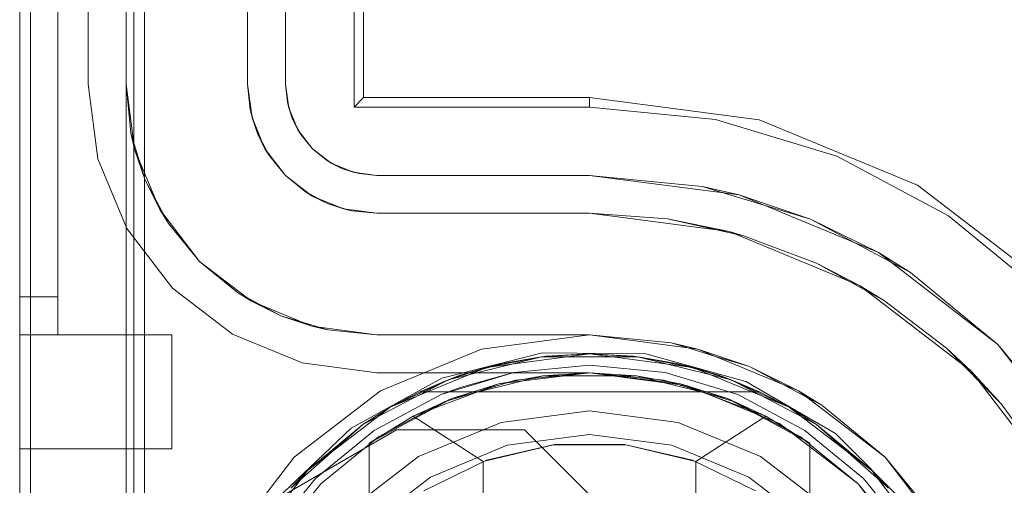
# Model space of a CAD drawing. Extents: x -420 to 300, y 62 to 1112.
# Tile 63 of 227: x -302.037 to -301.778, y 432.767 to 432.89. Entities that reach past the tile are written whole.
import ezdxf

# ---------------------------------------------------------------- set-up
doc = ezdxf.new("R2010")
doc.units = 0
doc.layers.get('0').update_dxf_attribs({"lineweight": 13})

# ---------------------------------------------------------------- blocks, each defined once
blk = doc.blocks.new('Blockreferenz-A06CPV4HL0', base_point=(-302.03711, 432.54712))
at = {"color": 251, "linetype": 'ByBlock', "lineweight": -2, "ltscale": 0.13, "true_color": 0x636363}
for p, q in [((-302.0371, 435.99711), (-302.0371, 432.69711)), ((-302.00422, 435.99711), (-302.00422, 432.69711)), ((-302.03422, 435.97679), (-302.03422, 432.71911)), ((-301.9491, 432.86711), (-301.9491, 435.82711)), ((-301.94657, 432.86965), (-301.94657, 435.82458)), ((-302.0191, 432.87311), (-302.0191, 435.82111)), ((-302.0191, 435.82111), (-302.0191, 432.87311)), ((-301.9671, 432.87311), (-301.9671, 435.82111)), ((-301.9671, 435.82111), (-301.9671, 432.87311)), ((-302.01651, 432.85344), (-302.0191, 432.87311)), ((-302.0191, 432.87311), (-302.01651, 432.85344)), ((-302.0191, 432.87311), (-302.0191, 432.87311)), ((-301.9671, 432.87311), (-301.96664, 432.86843)), ((-301.96629, 432.8669), (-301.9671, 432.87311)), ((-301.96664, 432.86843), (-301.9671, 432.87311)), ((-301.9671, 432.87311), (-301.9671, 432.87311)), ((-301.94657, 432.86965), (-301.9491, 432.86711)), ((-301.8871, 432.86965), (-301.94657, 432.86965)), ((-301.84245, 432.86377), (-301.8871, 432.86965)), ((-301.8871, 432.86965), (-301.8871, 432.86711)), ((-301.96664, 432.86843), (-301.96629, 432.8669)), ((-301.96528, 432.86393), (-301.96664, 432.86843)), ((-301.96389, 432.86111), (-301.96629, 432.8669)), ((-301.96629, 432.8669), (-301.96528, 432.86393)), ((-301.8871, 432.86711), (-301.9491, 432.86711)), ((-301.85394, 432.86385), (-301.8871, 432.86711)), ((-301.96528, 432.86393), (-301.96389, 432.86111)), ((-301.96306, 432.85978), (-301.96528, 432.86393)), ((-301.82205, 432.85417), (-301.85394, 432.86385)), ((-301.80084, 432.84653), (-301.84245, 432.86377)), ((-301.96007, 432.85614), (-301.96389, 432.86111)), ((-301.96389, 432.86111), (-301.96306, 432.85978)), ((-301.96306, 432.85978), (-301.96007, 432.85614)), ((-301.96007, 432.85614), (-301.96306, 432.85978)), ((-301.9551, 432.85233), (-301.96007, 432.85614)), ((-301.96007, 432.85614), (-301.95644, 432.85316)), ((-301.95644, 432.85316), (-301.96007, 432.85614)), ((-301.79266, 432.83846), (-301.82205, 432.85417)), ((-302.00892, 432.83511), (-302.01651, 432.85344)), ((-302.01651, 432.85344), (-302.00892, 432.83511)), ((-301.95644, 432.85316), (-301.9551, 432.85233)), ((-301.95229, 432.85094), (-301.95644, 432.85316)), ((-301.9551, 432.85233), (-301.95229, 432.85094)), ((-301.94932, 432.84993), (-301.9551, 432.85233)), ((-301.95229, 432.85094), (-301.94932, 432.84993)), ((-301.94779, 432.84958), (-301.95229, 432.85094)), ((-301.9431, 432.84911), (-301.94932, 432.84993)), ((-301.94932, 432.84993), (-301.94779, 432.84958)), ((-301.94779, 432.84958), (-301.9431, 432.84911)), ((-301.9431, 432.84911), (-301.94779, 432.84958)), ((-301.8871, 432.84911), (-301.9431, 432.84911)), ((-301.9431, 432.84911), (-301.8871, 432.84911)), ((-301.9431, 432.84911), (-301.9431, 432.84911)), ((-301.85745, 432.84619), (-301.8871, 432.84911)), ((-301.8871, 432.84911), (-301.84776, 432.84394)), ((-301.8871, 432.84911), (-301.8871, 432.84911)), ((-301.84776, 432.84394), (-301.85745, 432.84619)), ((-301.85745, 432.84619), (-301.82894, 432.83754)), ((-301.76511, 432.81911), (-301.80084, 432.84653)), ((-301.82894, 432.83754), (-301.84776, 432.84394)), ((-301.84776, 432.84394), (-301.8111, 432.82875)), ((-301.7669, 432.81732), (-301.79266, 432.83846)), ((-301.8111, 432.82875), (-301.82894, 432.83754)), ((-301.82894, 432.83754), (-301.80266, 432.8235)), ((-301.99684, 432.81937), (-302.00892, 432.83511)), ((-302.00892, 432.83511), (-301.99684, 432.81937)), ((-301.80266, 432.8235), (-301.8111, 432.82875)), ((-301.8111, 432.82875), (-301.77962, 432.80459)), ((-301.77962, 432.80459), (-301.80266, 432.8235)), ((-301.9811, 432.8073), (-301.99684, 432.81937)), ((-301.99684, 432.81937), (-301.9811, 432.8073)), ((-301.96277, 432.7997), (-301.9811, 432.8073)), ((-301.9811, 432.8073), (-301.96277, 432.7997)), ((-301.8871, 432.80711), (-301.91557, 432.80337)), ((-301.85863, 432.80337), (-301.8871, 432.80711)), ((-301.76072, 432.78156), (-301.77962, 432.80459)), ((-301.77962, 432.80459), (-301.75547, 432.77311)), ((-301.91557, 432.80337), (-301.9421, 432.79238)), ((-301.89953, 432.80238), (-301.92598, 432.79573)), ((-301.87226, 432.80207), (-301.89953, 432.80238)), ((-301.84598, 432.79481), (-301.87226, 432.80207)), ((-301.8321, 432.79238), (-301.85863, 432.80337)), ((-301.9431, 432.79711), (-301.96277, 432.7997)), ((-301.96277, 432.7997), (-301.9431, 432.79711)), ((-301.9431, 432.79711), (-301.9431, 432.79711)), ((-301.8871, 432.79711), (-301.9431, 432.79711)), ((-301.9431, 432.79711), (-301.8871, 432.79711)), ((-301.8871, 432.79711), (-301.8871, 432.79711)), ((-301.8871, 432.79711), (-301.86122, 432.79371)), ((-301.86122, 432.79371), (-301.8871, 432.79711)), ((-301.92598, 432.79573), (-301.94985, 432.78255)), ((-301.82241, 432.78109), (-301.84598, 432.79481)), ((-301.9421, 432.79238), (-301.96489, 432.7749)), ((-301.86122, 432.79371), (-301.8371, 432.78372)), ((-301.8371, 432.78372), (-301.86122, 432.79371)), ((-301.80932, 432.7749), (-301.8321, 432.79238)), ((-301.8371, 432.78372), (-301.81639, 432.76783)), ((-301.81639, 432.76783), (-301.8371, 432.78372)), ((-301.94985, 432.78255), (-301.96957, 432.76371)), ((-301.96957, 432.76371), (-301.9379, 432.78211)), ((-301.96957, 432.76371), (-301.9379, 432.78211)), ((-301.9379, 432.78211), (-301.90422, 432.78211)), ((-301.9379, 432.78211), (-301.90422, 432.78211)), ((-301.9379, 432.78211), (-301.9379, 432.78211)), ((-301.90422, 432.78211), (-301.87742, 432.75531)), ((-301.90422, 432.78211), (-301.87742, 432.75531)), ((-301.90422, 432.78211), (-301.90422, 432.78211)), ((-301.80313, 432.7618), (-301.82241, 432.78109)), ((-301.96489, 432.7749), (-301.98237, 432.75211)), ((-301.79184, 432.75211), (-301.80932, 432.7749)), ((-301.81639, 432.76783), (-301.8005, 432.74711)), ((-301.8005, 432.74711), (-301.81639, 432.76783))]:
    blk.add_line(p, q, dxfattribs=at)
blk = doc.blocks.new('Blockreferenz-A06CPV4LL0', base_point=(-302.00211, 432.3847))
at = {"color": 0, "linetype": 'ByBlock', "lineweight": -2, "ltscale": 0.13}
for p, q in [((-301.91428, 432.79854), (-301.8871, 432.80211)), ((-301.8871, 432.80211), (-301.91428, 432.79854)), ((-301.8871, 432.80211), (-301.89977, 432.80135)), ((-301.8871, 432.80211), (-301.89863, 432.80148)), ((-301.8871, 432.80211), (-301.89863, 432.80148)), ((-301.87558, 432.80148), (-301.8871, 432.80211)), ((-301.87444, 432.80135), (-301.8871, 432.80211)), ((-301.8871, 432.80211), (-301.85993, 432.79854)), ((-301.87558, 432.80148), (-301.8871, 432.80211)), ((-301.85993, 432.79854), (-301.8871, 432.80211)), ((-301.92437, 432.79528), (-301.89977, 432.80135)), ((-301.89977, 432.80135), (-301.92437, 432.79528)), ((-301.92113, 432.79645), (-301.91002, 432.79958)), ((-301.89977, 432.80135), (-301.91428, 432.79854)), ((-301.91002, 432.79958), (-301.91428, 432.79854)), ((-301.91002, 432.79958), (-301.91252, 432.79888)), ((-301.89863, 432.80148), (-301.91002, 432.79958)), ((-301.89863, 432.80148), (-301.91002, 432.79958)), ((-301.89977, 432.80135), (-301.91002, 432.79958)), ((-301.89863, 432.80148), (-301.89977, 432.80135)), ((-301.89977, 432.80135), (-301.87444, 432.80135)), ((-301.87444, 432.80135), (-301.89977, 432.80135)), ((-301.87444, 432.80135), (-301.87558, 432.80148)), ((-301.86419, 432.79958), (-301.87558, 432.80148)), ((-301.86419, 432.79958), (-301.87558, 432.80148)), ((-301.86419, 432.79958), (-301.87444, 432.80135)), ((-301.87444, 432.80135), (-301.84984, 432.79528)), ((-301.85993, 432.79854), (-301.87444, 432.80135)), ((-301.84984, 432.79528), (-301.87444, 432.80135)), ((-301.86419, 432.79958), (-301.85308, 432.79645)), ((-301.85993, 432.79854), (-301.86419, 432.79958)), ((-301.86169, 432.79888), (-301.86419, 432.79958)), ((-301.9396, 432.78805), (-301.91428, 432.79854)), ((-301.91428, 432.79854), (-301.9396, 432.78805)), ((-301.91428, 432.79854), (-301.92437, 432.79528)), ((-301.91428, 432.79854), (-301.92113, 432.79645)), ((-301.91809, 432.7973), (-301.92113, 432.79645)), ((-301.91252, 432.79888), (-301.91809, 432.7973)), ((-301.8871, 432.79711), (-301.911, 432.79422)), ((-301.8871, 432.79711), (-301.89945, 432.79635)), ((-301.87476, 432.79635), (-301.8871, 432.79711)), ((-301.86321, 432.79422), (-301.8871, 432.79711)), ((-301.85611, 432.7973), (-301.86169, 432.79888)), ((-301.85308, 432.79645), (-301.85993, 432.79854)), ((-301.84984, 432.79528), (-301.85993, 432.79854)), ((-301.85993, 432.79854), (-301.8346, 432.78805)), ((-301.8346, 432.78805), (-301.85993, 432.79854)), ((-301.85308, 432.79645), (-301.85611, 432.7973)), ((-301.9468, 432.78349), (-301.92437, 432.79528)), ((-301.92437, 432.79528), (-301.9468, 432.78349)), ((-301.92437, 432.79528), (-301.9396, 432.78805)), ((-301.911, 432.79422), (-301.9335, 432.7857)), ((-301.92113, 432.79645), (-301.93182, 432.79211)), ((-301.92113, 432.79645), (-301.93182, 432.79211)), ((-301.92437, 432.79528), (-301.93182, 432.79211)), ((-301.92113, 432.79645), (-301.92437, 432.79528)), ((-301.89945, 432.79635), (-301.92338, 432.7903)), ((-301.911, 432.79422), (-301.92338, 432.7903)), ((-301.89945, 432.79635), (-301.911, 432.79422)), ((-301.87476, 432.79635), (-301.89945, 432.79635)), ((-301.85083, 432.7903), (-301.87476, 432.79635)), ((-301.86321, 432.79422), (-301.87476, 432.79635)), ((-301.85083, 432.7903), (-301.86321, 432.79422)), ((-301.8407, 432.7857), (-301.86321, 432.79422)), ((-301.84984, 432.79528), (-301.85308, 432.79645)), ((-301.84238, 432.79211), (-301.85308, 432.79645)), ((-301.84238, 432.79211), (-301.85308, 432.79645)), ((-301.84238, 432.79211), (-301.84984, 432.79528)), ((-301.84984, 432.79528), (-301.82741, 432.78349)), ((-301.8346, 432.78805), (-301.84984, 432.79528)), ((-301.82741, 432.78349), (-301.84984, 432.79528)), ((-301.93182, 432.79211), (-301.9396, 432.78805)), ((-301.93182, 432.79211), (-301.84238, 432.79211)), ((-301.93182, 432.79211), (-301.93182, 432.79211)), ((-301.93182, 432.79211), (-301.84238, 432.79211)), ((-301.8346, 432.78805), (-301.84238, 432.79211)), ((-301.84238, 432.79211), (-301.84238, 432.79211)), ((-301.92338, 432.7903), (-301.9451, 432.77858)), ((-301.92338, 432.7903), (-301.9335, 432.7857)), ((-301.8291, 432.77858), (-301.85083, 432.7903)), ((-301.8407, 432.7857), (-301.85083, 432.7903)), ((-301.96135, 432.77136), (-301.9396, 432.78805)), ((-301.9396, 432.78805), (-301.96135, 432.77136)), ((-301.9396, 432.78805), (-301.9468, 432.78349)), ((-301.9396, 432.78805), (-301.9468, 432.78349)), ((-301.82741, 432.78349), (-301.8346, 432.78805)), ((-301.82741, 432.78349), (-301.8346, 432.78805)), ((-301.8346, 432.78805), (-301.81286, 432.77136)), ((-301.81286, 432.77136), (-301.8346, 432.78805)), ((-301.9335, 432.7857), (-301.9451, 432.77858)), ((-301.9451, 432.77858), (-301.9335, 432.7857)), ((-301.9335, 432.7857), (-301.9151, 432.77376)), ((-301.8591, 432.77376), (-301.8407, 432.7857)), ((-301.8291, 432.77858), (-301.8407, 432.7857)), ((-301.8291, 432.77858), (-301.8407, 432.7857)), ((-301.96575, 432.76668), (-301.9468, 432.78349)), ((-301.9468, 432.78349), (-301.96575, 432.76668)), ((-301.9468, 432.78349), (-301.96135, 432.77136)), ((-301.9468, 432.78349), (-301.96135, 432.77136)), ((-301.82741, 432.78349), (-301.80845, 432.76668)), ((-301.81286, 432.77136), (-301.82741, 432.78349)), ((-301.81286, 432.77136), (-301.82741, 432.78349)), ((-301.80845, 432.76668), (-301.82741, 432.78349)), ((-301.9451, 432.77858), (-301.9451, 432.75451)), ((-301.9451, 432.61565), (-301.9451, 432.77858)), ((-301.9451, 432.77858), (-301.9451, 432.77858)), ((-301.8291, 432.75451), (-301.8291, 432.77858)), ((-301.8291, 432.77858), (-301.8291, 432.77858)), ((-301.8291, 432.77858), (-301.8291, 432.61565)), ((-301.9151, 432.77376), (-301.89661, 432.77816)), ((-301.8963, 432.77819), (-301.91423, 432.77408)), ((-301.89661, 432.77816), (-301.8776, 432.77816)), ((-301.87791, 432.77819), (-301.8963, 432.77819)), ((-301.85998, 432.77408), (-301.87791, 432.77819)), ((-301.8776, 432.77816), (-301.8591, 432.77376)), ((-301.91423, 432.77408), (-301.93077, 432.76605)), ((-301.9151, 432.77376), (-301.9151, 432.62047)), ((-301.84343, 432.76605), (-301.85998, 432.77408)), ((-301.8591, 432.62047), (-301.8591, 432.77376)), ((-301.97804, 432.74961), (-301.96135, 432.77136)), ((-301.96135, 432.77136), (-301.97804, 432.74961)), ((-301.96135, 432.77136), (-301.96575, 432.76668)), ((-301.96135, 432.77136), (-301.96575, 432.76668)), ((-301.80845, 432.76668), (-301.81286, 432.77136)), ((-301.80845, 432.76668), (-301.81286, 432.77136)), ((-301.81286, 432.77136), (-301.79617, 432.74961)), ((-301.79617, 432.74961), (-301.81286, 432.77136))]:
    blk.add_line(p, q, dxfattribs=at)
blk = doc.blocks.new('Blockreferenz-A06CPV4PL0', base_point=(-302.03711, 432.54712))
at = {"color": 9, "linetype": 'ByBlock', "lineweight": -2, "ltscale": 0.13, "true_color": 0xc1c9c4}
for p, q in [((-302.0371, 435.99711), (-302.0371, 432.69711)), ((-302.0371, 432.69711), (-302.0371, 435.99711)), ((-302.0091, 432.69711), (-302.0091, 435.99711)), ((-302.0371, 432.81711), (-302.0371, 435.87711)), ((-302.0271, 432.81711), (-302.0271, 435.87711)), ((-302.0091, 435.82111), (-302.0091, 432.87311)), ((-301.9771, 432.87311), (-301.9771, 435.82111)), ((-302.0371, 434.34711), (-302.0371, 432.81711)), ((-302.0371, 434.34711), (-302.0371, 432.80711)), ((-302.0371, 432.80711), (-302.0371, 434.34711)), ((-302.0271, 432.81711), (-302.0271, 434.34711)), ((-302.0271, 432.80711), (-302.0271, 434.34711)), ((-302.0271, 434.34711), (-302.0271, 432.80711)), ((-302.0071, 432.69711), (-302.0071, 434.04711)), ((-301.9771, 432.93711), (-301.9771, 432.87311)), ((-302.0091, 432.87311), (-302.00685, 432.85603)), ((-302.0091, 432.87311), (-302.00784, 432.86024)), ((-302.0091, 432.87311), (-302.0091, 432.69711)), ((-302.00784, 432.86024), (-302.0091, 432.87311)), ((-302.0091, 432.87311), (-302.0091, 432.87311)), ((-301.97594, 432.86431), (-301.9771, 432.87311)), ((-301.9771, 432.87311), (-301.97645, 432.86648)), ((-301.9771, 432.87311), (-301.9771, 432.87311)), ((-301.97606, 432.8652), (-301.97645, 432.86648)), ((-301.97645, 432.86648), (-301.97594, 432.86431)), ((-301.97538, 432.86294), (-301.97606, 432.8652)), ((-301.97594, 432.86431), (-301.97452, 432.8601)), ((-301.97255, 432.85611), (-301.97594, 432.86431)), ((-301.97452, 432.8601), (-301.97538, 432.86294)), ((-302.00784, 432.86024), (-302.00685, 432.85603)), ((-302.00408, 432.84786), (-302.00784, 432.86024)), ((-301.97312, 432.85749), (-301.97452, 432.8601)), ((-301.97452, 432.8601), (-301.97255, 432.85611)), ((-301.972, 432.85541), (-301.97312, 432.85749)), ((-302.00685, 432.85603), (-302.00026, 432.84011)), ((-302.00685, 432.85603), (-302.00408, 432.84786)), ((-301.97255, 432.85611), (-301.97137, 432.85423)), ((-301.96715, 432.84907), (-301.97255, 432.85611)), ((-301.97137, 432.85423), (-301.972, 432.85541)), ((-301.97137, 432.85423), (-301.96715, 432.84907)), ((-301.9601, 432.84367), (-301.96715, 432.84907)), ((-301.96715, 432.84907), (-301.96199, 432.84484)), ((-302.00408, 432.84786), (-302.00026, 432.84011)), ((-301.99798, 432.83645), (-302.00408, 432.84786)), ((-301.96081, 432.84421), (-301.96199, 432.84484)), ((-301.96199, 432.84484), (-301.9601, 432.84367)), ((-301.95873, 432.8431), (-301.96081, 432.84421)), ((-301.9601, 432.84367), (-301.95611, 432.8417)), ((-301.9519, 432.84027), (-301.9601, 432.84367)), ((-301.95611, 432.8417), (-301.95873, 432.8431)), ((-301.95327, 432.84084), (-301.95611, 432.8417)), ((-301.95611, 432.8417), (-301.9519, 432.84027)), ((-301.95102, 432.84016), (-301.95327, 432.84084)), ((-302.00026, 432.84011), (-301.98977, 432.82645)), ((-302.00026, 432.84011), (-301.99798, 432.83645)), ((-301.9519, 432.84027), (-301.94974, 432.83977)), ((-301.9431, 432.83911), (-301.9519, 432.84027)), ((-301.94974, 432.83977), (-301.95102, 432.84016)), ((-301.94974, 432.83977), (-301.9431, 432.83911)), ((-301.8871, 432.83911), (-301.9431, 432.83911)), ((-301.9431, 432.83911), (-301.8871, 432.83911)), ((-301.9431, 432.83911), (-301.9431, 432.83911)), ((-301.8871, 432.83911), (-301.85035, 432.83428)), ((-301.86664, 432.83763), (-301.8871, 432.83911)), ((-301.8871, 432.83911), (-301.86664, 432.83763)), ((-301.8871, 432.83911), (-301.8871, 432.83911)), ((-301.99798, 432.83645), (-301.98977, 432.82645)), ((-301.98977, 432.82645), (-301.99798, 432.83645)), ((-301.85035, 432.83428), (-301.86664, 432.83763)), ((-301.86664, 432.83763), (-301.84661, 432.83322)), ((-301.85035, 432.83428), (-301.8161, 432.82009)), ((-301.84661, 432.83322), (-301.85035, 432.83428)), ((-301.82742, 432.82596), (-301.84661, 432.83322)), ((-301.98977, 432.82645), (-301.9761, 432.81596)), ((-301.98977, 432.82645), (-301.97977, 432.81824)), ((-301.97977, 432.81824), (-301.98977, 432.82645)), ((-301.8161, 432.82009), (-301.82742, 432.82596)), ((-301.82742, 432.82596), (-301.80948, 432.81602)), ((-301.80948, 432.81602), (-301.8161, 432.82009)), ((-301.8161, 432.82009), (-301.78669, 432.79752)), ((-301.97977, 432.81824), (-301.9761, 432.81596)), ((-301.96836, 432.81214), (-301.97977, 432.81824)), ((-302.0371, 432.81711), (-302.0371, 432.81516)), ((-302.0321, 432.81711), (-302.0371, 432.81711)), ((-302.0321, 432.81711), (-302.0371, 432.81711)), ((-302.0371, 432.81453), (-302.0371, 432.81711)), ((-302.0371, 432.81516), (-302.0371, 432.81329)), ((-302.0271, 432.81711), (-302.0321, 432.81711)), ((-302.0271, 432.81711), (-302.0321, 432.81711)), ((-302.0271, 432.81516), (-302.0271, 432.81711)), ((-302.0271, 432.81516), (-302.0271, 432.81711)), ((-302.0271, 432.81329), (-302.0271, 432.81516)), ((-302.0271, 432.81329), (-302.0271, 432.81516)), ((-301.9761, 432.81596), (-301.96019, 432.80936)), ((-301.9761, 432.81596), (-301.96836, 432.81214)), ((-301.79316, 432.80359), (-301.80948, 432.81602)), ((-302.0371, 432.81211), (-302.0371, 432.81453)), ((-302.0371, 432.81329), (-302.0371, 432.81156)), ((-302.0371, 432.81004), (-302.0371, 432.81211)), ((-302.0271, 432.81156), (-302.0271, 432.81329)), ((-302.0271, 432.81156), (-302.0271, 432.81329)), ((-301.96836, 432.81214), (-301.96019, 432.80936)), ((-301.95598, 432.80838), (-301.96836, 432.81214)), ((-302.0371, 432.81156), (-302.0371, 432.81004)), ((-302.0371, 432.81004), (-302.0371, 432.8088)), ((-302.0371, 432.80845), (-302.0371, 432.81004)), ((-302.0271, 432.81004), (-302.0271, 432.81156)), ((-302.0271, 432.81004), (-302.0271, 432.81156)), ((-302.0271, 432.8088), (-302.0271, 432.81004)), ((-302.0271, 432.8088), (-302.0271, 432.81004)), ((-302.0371, 432.8088), (-302.0371, 432.80788)), ((-302.0371, 432.80746), (-302.0371, 432.80845)), ((-302.0371, 432.80788), (-302.0371, 432.80731)), ((-302.0371, 432.80711), (-302.0371, 432.80746)), ((-302.0371, 432.80731), (-302.0371, 432.80711)), ((-302.0371, 432.80711), (-302.0321, 432.80711)), ((-302.0371, 432.80711), (-302.0271, 432.80711)), ((-302.0371, 432.80711), (-302.0371, 432.79935)), ((-302.0321, 432.80711), (-302.0371, 432.80711)), ((-302.0371, 432.80711), (-302.0371, 432.80711)), ((-302.0371, 432.79935), (-302.0371, 432.80711)), ((-302.0371, 432.80711), (-302.0271, 432.80711)), ((-302.0321, 432.80711), (-302.0271, 432.80711)), ((-302.0271, 432.80711), (-302.0321, 432.80711)), ((-302.0271, 432.80788), (-302.0271, 432.8088)), ((-302.0271, 432.80788), (-302.0271, 432.8088)), ((-302.0271, 432.80731), (-302.0271, 432.80788)), ((-302.0271, 432.80731), (-302.0271, 432.80788)), ((-302.0271, 432.80711), (-302.0271, 432.80731)), ((-302.0271, 432.80711), (-302.0271, 432.80731)), ((-301.9971, 432.80711), (-302.0271, 432.80711)), ((-302.0271, 432.80711), (-302.0271, 432.80711)), ((-302.0271, 432.80711), (-302.0271, 432.80711)), ((-302.0271, 432.80711), (-302.0271, 432.80711)), ((-302.0271, 432.80711), (-302.0271, 432.80711)), ((-302.0271, 432.80711), (-302.0271, 432.80711)), ((-301.9971, 432.80711), (-302.0271, 432.80711)), ((-302.0271, 432.80711), (-302.0271, 432.80711)), ((-301.9971, 432.79935), (-301.9971, 432.80711)), ((-301.9971, 432.79935), (-301.9971, 432.80711)), ((-301.9971, 432.80711), (-301.9971, 432.80711)), ((-301.96019, 432.80936), (-301.9431, 432.80711)), ((-301.96019, 432.80936), (-301.95598, 432.80838)), ((-301.95598, 432.80838), (-301.9431, 432.80711)), ((-301.9431, 432.80711), (-301.95598, 432.80838)), ((-301.9431, 432.80711), (-301.8871, 432.80711)), ((-301.92614, 432.80711), (-301.9431, 432.80711)), ((-301.9431, 432.80711), (-301.9431, 432.80711)), ((-301.907, 432.80711), (-301.92614, 432.80711)), ((-301.8871, 432.80711), (-301.907, 432.80711)), ((-301.8871, 432.80711), (-301.85863, 432.80337)), ((-301.86564, 432.805), (-301.8871, 432.80711)), ((-301.8871, 432.80711), (-301.8871, 432.80711)), ((-301.86564, 432.805), (-301.8615, 432.80374)), ((-301.85863, 432.80337), (-301.86564, 432.805)), ((-301.8615, 432.80374), (-301.8542, 432.80153)), ((-301.85863, 432.80337), (-301.8321, 432.79238)), ((-301.84501, 432.79874), (-301.85863, 432.80337)), ((-301.78669, 432.79752), (-301.79316, 432.80359)), ((-301.79316, 432.80359), (-301.77879, 432.78895)), ((-302.0371, 432.79935), (-302.0371, 432.79211)), ((-302.0371, 432.79211), (-302.0371, 432.79935)), ((-301.9971, 432.79211), (-301.9971, 432.79935)), ((-301.9971, 432.79211), (-301.9971, 432.79935)), ((-301.8542, 432.80153), (-301.84501, 432.79874)), ((-301.907, 432.79715), (-301.92614, 432.79135)), ((-301.907, 432.79715), (-301.92121, 432.79324)), ((-301.92121, 432.79324), (-301.907, 432.79715)), ((-301.8871, 432.79911), (-301.907, 432.79715)), ((-301.907, 432.79715), (-301.8871, 432.79911)), ((-301.8871, 432.79711), (-301.90661, 432.79519)), ((-301.8672, 432.79715), (-301.8871, 432.79911)), ((-301.8871, 432.79911), (-301.8672, 432.79715)), ((-301.86759, 432.79519), (-301.8871, 432.79711)), ((-301.84807, 432.79135), (-301.8672, 432.79715)), ((-301.8672, 432.79715), (-301.84807, 432.79135)), ((-301.8321, 432.79238), (-301.84501, 432.79874)), ((-301.84501, 432.79874), (-301.83654, 432.79422)), ((-301.77879, 432.78895), (-301.78669, 432.79752)), ((-301.78669, 432.79752), (-301.76413, 432.76811)), ((-301.90661, 432.79519), (-301.92537, 432.7895)), ((-301.84884, 432.7895), (-301.86759, 432.79519)), ((-301.83654, 432.79422), (-301.82981, 432.79062)), ((-302.0371, 432.79211), (-302.0371, 432.7859)), ((-302.0371, 432.7859), (-302.0371, 432.79211)), ((-301.9971, 432.7859), (-301.9971, 432.79211)), ((-301.9971, 432.7859), (-301.9971, 432.79211)), ((-301.92121, 432.79324), (-301.92614, 432.79135)), ((-301.92614, 432.79135), (-301.92121, 432.79324)), ((-301.8321, 432.79238), (-301.80932, 432.7749)), ((-301.82599, 432.78858), (-301.8321, 432.79238)), ((-301.92614, 432.79135), (-301.94377, 432.78192)), ((-301.94377, 432.78192), (-301.92614, 432.79135)), ((-301.92537, 432.7895), (-301.94266, 432.78026)), ((-301.83155, 432.78026), (-301.84884, 432.7895)), ((-301.83044, 432.78192), (-301.84807, 432.79135)), ((-301.84807, 432.79135), (-301.83044, 432.78192)), ((-301.82981, 432.79062), (-301.82599, 432.78858)), ((-301.76669, 432.77238), (-301.77879, 432.78895)), ((-301.9104, 432.78405), (-301.8871, 432.78711)), ((-301.8871, 432.78711), (-301.9104, 432.78405)), ((-301.8871, 432.78711), (-301.86381, 432.78405)), ((-301.86381, 432.78405), (-301.8871, 432.78711)), ((-301.80932, 432.7749), (-301.82599, 432.78858)), ((-302.0371, 432.7859), (-302.0371, 432.78113)), ((-302.0371, 432.78113), (-302.0371, 432.7859)), ((-301.9971, 432.78113), (-301.9971, 432.7859)), ((-301.9971, 432.78113), (-301.9971, 432.7859)), ((-301.9321, 432.77506), (-301.9104, 432.78405)), ((-301.9104, 432.78405), (-301.9321, 432.77506)), ((-301.86381, 432.78405), (-301.8421, 432.77506)), ((-301.8421, 432.77506), (-301.86381, 432.78405)), ((-302.0371, 432.78113), (-302.0371, 432.77814)), ((-302.0371, 432.77814), (-302.0371, 432.78113)), ((-301.9971, 432.77814), (-301.9971, 432.78113)), ((-301.9971, 432.77814), (-301.9971, 432.78113)), ((-301.94377, 432.78192), (-301.95923, 432.76924)), ((-301.95923, 432.76924), (-301.94377, 432.78192)), ((-301.81498, 432.76924), (-301.83044, 432.78192)), ((-301.83044, 432.78192), (-301.81498, 432.76924)), ((-301.94266, 432.78026), (-301.95781, 432.76783)), ((-301.8871, 432.78087), (-301.90878, 432.77802)), ((-301.90878, 432.77802), (-301.8871, 432.78087)), ((-301.86542, 432.77802), (-301.8871, 432.78087)), ((-301.8871, 432.78087), (-301.86542, 432.77802)), ((-301.81639, 432.76783), (-301.83155, 432.78026)), ((-302.0371, 432.77814), (-302.0371, 432.77711)), ((-302.0371, 432.77711), (-302.0371, 432.77814)), ((-302.0371, 432.77711), (-301.9971, 432.77711)), ((-302.0371, 432.77711), (-302.0371, 432.77711)), ((-302.0371, 432.77711), (-301.9971, 432.77711)), ((-301.9971, 432.77711), (-301.9971, 432.77814)), ((-301.9971, 432.77711), (-301.9971, 432.77814)), ((-301.9971, 432.77711), (-301.9971, 432.77711)), ((-301.90878, 432.77802), (-301.92898, 432.76965)), ((-301.92898, 432.76965), (-301.90878, 432.77802)), ((-301.84522, 432.76965), (-301.86542, 432.77802)), ((-301.86542, 432.77802), (-301.84522, 432.76965)), ((-301.95074, 432.76075), (-301.9321, 432.77506)), ((-301.9321, 432.77506), (-301.95074, 432.76075)), ((-301.8421, 432.77506), (-301.82346, 432.76075)), ((-301.82346, 432.76075), (-301.8421, 432.77506)), ((-301.80932, 432.7749), (-301.79184, 432.75211)), ((-301.79564, 432.75823), (-301.80932, 432.7749)), ((-301.95923, 432.76924), (-301.97191, 432.75378)), ((-301.97191, 432.75378), (-301.95923, 432.76924)), ((-301.92898, 432.76965), (-301.94633, 432.75634)), ((-301.94633, 432.75634), (-301.92898, 432.76965)), ((-301.82788, 432.75634), (-301.84522, 432.76965)), ((-301.84522, 432.76965), (-301.82788, 432.75634)), ((-301.80229, 432.75378), (-301.81498, 432.76924)), ((-301.81498, 432.76924), (-301.80229, 432.75378)), ((-301.95781, 432.76783), (-301.97025, 432.75267)), ((-301.80396, 432.75267), (-301.81639, 432.76783))]:
    blk.add_line(p, q, dxfattribs=at)

msp = doc.modelspace()

# ---------------------------------------------------------------- block references
at = {"ltscale": 0.13}
for name, p in [('Blockreferenz-A06CPV4HL0', (-302.03711, 432.54712)), ('Blockreferenz-A06CPV4PL0', (-302.03711, 432.54712)), ('Blockreferenz-A06CPV4LL0', (-302.00211, 432.3847))]:
    msp.add_blockref(name, p, dxfattribs=at)

doc.saveas('drawing.dxf')
